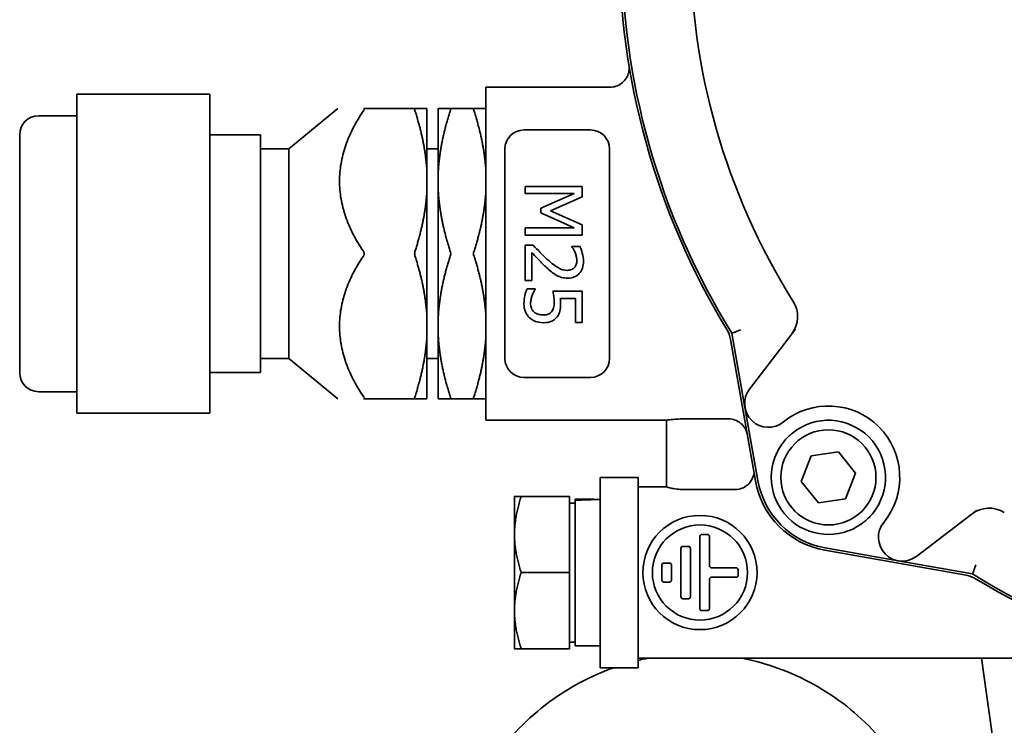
# Model space of a CAD drawing. Header units: millimetres. Extents: x -1136 to 1210, y -426 to 905.
# Tile 19 of 33: x -121 to -17, y 682 to 756. Entities that reach past the tile are written whole.
import ezdxf

# ---------------------------------------------------------------- set-up
doc = ezdxf.new("R2010")
doc.units = ezdxf.units.MM
doc.layers.get('0').update_dxf_attribs({"lineweight": 35})
doc.layers.add('尺寸线层', color=110, linetype='Continuous', lineweight=18)
doc.layers.add('粗实线层', color=7, linetype='Continuous', lineweight=35)
doc.styles.add('标准', font='txt', dxfattribs={"width": 0.667})
doc.dimstyles.new('标准', dxfattribs={"dimtxt": 4.5, "dimasz": 4, "dimexe": 2, "dimexo": 0, "dimgap": 1.2625, "dimtad": 1, "dimdec": 3, "dimdsep": 46, "dimtxsty": '标准', "dimblk": '_CAXARROW', "dimcen": 0, "dimdle": 8, "dimaunit": 1, "dimazin": 2, "dimtfac": 0.707107, "dimtdec": 3, "dimtix": 1, "dimtmove": 2, "dimatfit": 3, "dimfxl": 0, "dimfrac": 2, "dimtolj": 1, "dimarcsym": 0})

# ---------------------------------------------------------------- blocks, each defined once
blk = doc.blocks.new('*X13')
at = {"layer": '尺寸线层', "linetype": 'Continuous', "lineweight": 18}
for points in [[(-99.81, 676.26), (-91.81, 677.26), (-91.81, 675.26)], [(190.19, 676.26), (182.19, 677.26), (182.19, 675.26)]]:
    blk.add_hatch(color=0, dxfattribs=at).paths.add_polyline_path(points, flags=0)
at = {"layer": '尺寸线层', "color": 0, "linetype": 'Continuous'}
for p, q in [((-99.81, 618.28), (-99.81, 680.26)), ((190.19, 618.28), (190.19, 680.26))]:
    blk.add_line(p, q, dxfattribs=at)
at = {"layer": '尺寸线层', "color": 0, "linetype": 'Continuous', "lineweight": 18}
blk.add_line((-99.81, 676.26), (190.19, 676.26), dxfattribs=at)
at = {"layer": '尺寸线层', "color": 0, "insert": (45.19, 682.16), "char_height": 9, "width": 21.9109, "attachment_point": 5, "line_spacing_factor": 0.689862, "style": '标准'}
blk.add_mtext('\\T1.1;290', dxfattribs=at)
blk = doc.blocks.new('_CAXARROW')
blk.add_hatch(color=0).paths.add_polyline_path([(0, 0), (-1, 0.125), (-1, -0.125)], flags=0)

msp = doc.modelspace()

# ---------------------------------------------------------------- linework, layer by layer
at = {"layer": '粗实线层'}
for p, q in [((-71.8137, 714.2778), (-71.8137, 749.2778)), ((-71.8137, 749.2778), (-58.7544, 749.2778)), ((-114.8137, 748.4458), (-114.8137, 748.5309)), ((-114.8137, 748.5309), (-100.8137, 748.5309)), ((-114.8137, 736.6051), (-114.8137, 748.4458)), ((-100.8137, 748.5309), (-100.8137, 748.4458)), ((-100.8137, 736.6051), (-100.8137, 748.4458)), ((-114.8137, 746.2778), (-118.8137, 746.2778)), ((-92.5137, 742.7778), (-87.3693, 747.0278)), ((-79.2662, 747.0278), (-84.6862, 747.0278)), ((-78.0137, 740.4425), (-78.0137, 747.0278)), ((-76.8137, 740.4425), (-76.8137, 747.0278)), ((-73.0989, 747.0278), (-75.5285, 747.0278)), ((-120.8137, 719.2778), (-120.8137, 744.2778)), ((-100.8137, 744.2778), (-95.5137, 744.2778)), ((-95.5137, 719.2778), (-95.5137, 744.2778)), ((-67.8137, 744.7778), (-60.8137, 744.7778)), ((-95.5137, 742.7778), (-92.5137, 742.7778)), ((-92.5137, 720.7778), (-92.5137, 742.7778)), ((-78.0137, 742.7778), (-76.8137, 742.7778)), ((-69.8137, 731.7778), (-69.8137, 742.7778)), ((-58.8137, 742.7778), (-58.8137, 731.7778)), ((-78.0137, 738.3631), (-78.0137, 740.4425)), ((-76.8137, 740.4425), (-76.8137, 738.3631)), ((-78.0137, 725.1925), (-78.0137, 738.3631)), ((-76.8137, 725.1925), (-76.8137, 738.3631)), ((-67.6873, 738.8524), (-61.6873, 738.8524)), ((-67.6873, 738.1084), (-67.6873, 738.8524)), ((-62.5187, 738.1084), (-67.6873, 738.1084)), ((-66.0341, 736.5574), (-62.5187, 738.1084)), ((-61.6873, 738.8524), (-61.6873, 737.7632)), ((-61.6873, 737.7632), (-65.0276, 736.2657)), ((-114.8137, 736.3164), (-114.8137, 736.6051)), ((-114.8137, 719.8633), (-114.8137, 736.3164)), ((-100.8137, 736.6051), (-100.8137, 736.3164)), ((-100.8137, 719.8633), (-100.8137, 736.3164)), ((-66.0341, 736.0712), (-66.0341, 736.5574)), ((-62.5187, 734.5055), (-66.0341, 736.0712)), ((-65.0276, 736.2657), (-61.6873, 734.8167)), ((-61.6873, 734.8167), (-61.6873, 733.7081)), ((-67.6873, 734.5055), (-62.5187, 734.5055)), ((-67.6873, 733.7081), (-67.6873, 734.5055)), ((-61.6873, 733.7081), (-67.6873, 733.7081)), ((-69.8137, 720.7778), (-69.8137, 731.7778)), ((-67.6873, 732.6627), (-66.8364, 732.6627)), ((-67.6873, 728.9626), (-67.6873, 732.6627)), ((-66.992, 731.9091), (-66.992, 728.9626)), ((-62.7764, 732.5363), (-61.9207, 732.5363)), ((-62.7764, 732.4926), (-62.7764, 732.5363)), ((-58.8137, 731.7778), (-58.8137, 720.7778)), ((-66.992, 728.9626), (-67.6873, 728.9626)), ((-67.4733, 728.0971), (-66.6225, 728.0971)), ((-66.6225, 728.0971), (-66.6225, 728.0388)), ((-64.7797, 727.8491), (-61.6873, 727.8491)), ((-61.6873, 727.8491), (-61.6873, 724.5574)), ((-62.3923, 727.076), (-63.992, 727.076)), ((-62.3923, 724.5574), (-62.3923, 727.076)), ((-78.0137, 723.1131), (-78.0137, 725.1925)), ((-76.8137, 725.1925), (-76.8137, 723.1131)), ((-61.6873, 724.5574), (-62.3923, 724.5574)), ((-45.964, 723.4219), (-44.5825, 715.6032)), ((-39.2866, 723.8382), (-44.104, 717.5601)), ((-78.0137, 716.5278), (-78.0137, 723.1131)), ((-76.8137, 716.5278), (-76.8137, 723.1131)), ((-46.103, 722.7721), (-43.4772, 707.9111)), ((-95.5137, 720.7778), (-92.5137, 720.7778)), ((-92.5137, 720.7778), (-87.3693, 716.5278)), ((-78.0137, 720.7778), (-76.8137, 720.7778)), ((-114.8137, 719.6484), (-114.8137, 719.8633)), ((-114.8137, 715.036), (-114.8137, 719.6484)), ((-100.8137, 719.8633), (-100.8137, 719.6484)), ((-100.8137, 715.036), (-100.8137, 719.6484)), ((-100.8137, 719.2778), (-95.5137, 719.2778)), ((-60.8137, 718.7778), (-67.8137, 718.7778)), ((-114.8137, 717.2778), (-118.8137, 717.2778)), ((-84.6862, 716.5278), (-79.2662, 716.5278)), ((-75.5285, 716.5278), (-73.0989, 716.5278)), ((-44.5825, 715.6032), (-43.231, 707.9546)), ((-114.8137, 715.0248), (-114.8137, 715.036)), ((-114.8137, 715.0248), (-100.8137, 715.0248)), ((-100.8137, 715.036), (-100.8137, 715.0248)), ((-71.8137, 714.2778), (-52.8137, 714.2778)), ((-52.8137, 714.2796), (-52.8137, 707.2743)), ((-50.8137, 714.4231), (-46.3083, 714.4231)), ((-38.6677, 707.8442), (-37.6162, 710.5326)), ((-37.6162, 710.5326), (-34.7623, 710.9663)), ((-34.7623, 710.9663), (-32.9597, 708.7115)), ((-59.8137, 688.2778), (-59.8137, 708.2778)), ((-55.8137, 708.2778), (-59.8137, 708.2778)), ((-55.8137, 688.2778), (-55.8137, 708.2778)), ((-43.4774, 707.9115), (-43.4774, 707.911)), ((-43.469, 707.8645), (-43.4589, 707.8106)), ((-32.9597, 708.7115), (-34.0111, 706.023)), ((-55.8137, 707.2778), (-52.8137, 707.2778)), ((-45.601, 706.992), (-50.8137, 706.992)), ((-36.8651, 705.5894), (-38.6677, 707.8442)), ((-68.8138, 706.2778), (-68.8138, 702.2778)), ((-63.0138, 706.2778), (-68.0993, 706.2778)), ((-63.0138, 706.2778), (-63.0138, 698.2778)), ((-62.4137, 705.971), (-62.4137, 705.9778)), ((-61.4141, 705.9778), (-62.4137, 705.9778)), ((-62.4137, 705.8559), (-62.4137, 705.971)), ((-62.4137, 690.5778), (-62.4137, 705.8559)), ((-34.0111, 706.023), (-36.8651, 705.5894)), ((-63.0138, 705.5778), (-62.4137, 705.5778)), ((-26.5314, 699.9875), (-20.2533, 704.8049)), ((-68.8138, 702.2778), (-68.8138, 694.2778)), ((-49.3137, 702.0778), (-49.3137, 694.4778)), ((-48.5137, 702.2778), (-49.1137, 702.2778)), ((-48.3137, 698.9778), (-48.3137, 702.0778)), ((-51.3137, 700.8278), (-51.3137, 695.7278)), ((-50.5137, 701.0278), (-51.1137, 701.0278)), ((-50.3137, 695.7278), (-50.3137, 700.8278)), ((-36.1369, 700.8605), (-28.4883, 699.5091)), ((-36.1804, 700.6143), (-21.3195, 697.9885)), ((-53.3137, 699.0778), (-53.3137, 697.4778)), ((-52.5137, 699.2778), (-53.1137, 699.2778)), ((-52.3137, 697.4778), (-52.3137, 699.0778)), ((-45.5137, 698.7778), (-48.1137, 698.7778)), ((-45.3137, 697.9778), (-45.3137, 698.5778)), ((-28.4883, 699.5091), (-20.6696, 698.1276)), ((-63.0138, 698.2778), (-68.0993, 698.2778)), ((-63.0138, 698.2778), (-63.0138, 690.2778)), ((-48.3137, 694.4778), (-48.3137, 697.5778)), ((-48.1137, 697.7778), (-45.5137, 697.7778)), ((-20.334, 697.628), (-20.3339, 697.628)), ((-53.1137, 697.2778), (-52.5137, 697.2778)), ((-51.1137, 695.5278), (-50.5137, 695.5278)), ((-68.8138, 694.2778), (-68.8138, 690.2778)), ((-49.1137, 694.2778), (-48.5137, 694.2778)), ((-63.0138, 690.2778), (-68.0993, 690.2778)), ((-63.0138, 690.9778), (-62.4137, 690.9778)), ((-59.8137, 690.5778), (-62.4137, 690.5778)), ((-55.8137, 689.2778), (-1.5161, 689.2778)), ((-15.4773, 658.9995), (-19.7326, 689.2778)), ((-55.8137, 688.2778), (-59.8137, 688.2778))]:
    msp.add_line(p, q, dxfattribs=at)
for centre, radius in [((-35.8137, 708.2778), 5), ((-49.3137, 698.2778), 6), ((-49.3137, 698.2778), 5)]:
    msp.add_circle(centre, radius, dxfattribs=at)
for centre, radius, start, end in [((20.1863, 764.2778), 78, 148.744111, 211.255889), ((20.1863, 764.2778), 77.75, 148.299562, 211.700438), ((20.1863, 764.2778), 70.5, 147.854179, 212.145821), ((-118.8137, 744.2778), 2, 90, 180), ((-67.8137, 742.7778), 2, 90, 180), ((-60.8137, 742.7778), 2, 0, 90), ((-42.0459, 725.1702), 3, 322.5, 32.145821), ((-49.0572, 722.2501), 3, 10.020263, 31.255889), ((-67.8137, 720.7778), 2, 180, 270), ((-60.8137, 720.7778), 2, 270, 0), ((-118.8137, 719.2778), 2, 180, 270), ((-42.1206, 716.0382), 2.5, 142.5, 309.100944), ((-35.8137, 708.2778), 7.5, 320.899056, 129.100944), ((-35.8137, 708.2778), 6, 320.899056, 129.100944), ((-35.8137, 708.2778), 6, 144.395316, 305.604684), ((-34.6145, 709.477), 9, 190.020263, 259.979737), ((-34.6145, 709.477), 8.75, 190.020263, 259.979737), ((-18.9213, 702.0456), 3, 57.854179, 127.5), ((-28.0533, 701.9709), 2.5, 140.899056, 307.5), ((-49.1137, 702.0778), 0.2, 90, 180), ((-48.5137, 702.0778), 0.2, 0, 90), ((-51.1137, 700.8278), 0.2, 90, 180), ((-50.5137, 700.8278), 0.2, 0, 90), ((-53.1137, 699.0778), 0.2, 90, 180), ((-52.5137, 699.0778), 0.2, 360, 90), ((-48.1137, 698.9778), 0.2, 180, 270), ((-45.5137, 698.5778), 0.2, 0, 90), ((-48.1137, 697.5778), 0.2, 90, 180), ((-45.5137, 697.9778), 0.2, 270, 360), ((-21.8415, 695.0343), 3, 58.744111, 79.979737), ((20.1863, 764.2778), 77.75, 238.299562, 301.700438), ((20.1863, 764.2778), 78, 238.744111, 301.255889), ((-53.1137, 697.4778), 0.2, 180, 270), ((-52.5137, 697.4778), 0.2, 270, 360), ((-51.1137, 695.7278), 0.2, 180, 270), ((-50.5137, 695.7278), 0.2, 270, 0), ((-49.1137, 694.4778), 0.2, 180, 270), ((-48.5137, 694.4778), 0.2, 270, 0)]:
    msp.add_arc(centre, radius, start, end, dxfattribs=at)
for centre, start_param, end_param in [((-61.4141, 698.2778), 1.50321242, 1.61298952), ((-58.2133, 698.2778), 1.63838023, 1.74898337)]:
    msp.add_ellipse(centre, major_axis=(23.6982, 0), ratio=0.3249197, start_param=start_param, end_param=end_param, dxfattribs=at)
for points, knots in [([(-58.7536, 749.2727), (-58.5496, 749.2723), (-58.3434, 749.3054), (-57.9498, 749.4312), (-57.7581, 749.5269), (-57.4115, 749.7741), (-57.2544, 749.9314), (-57.0067, 750.2776), (-56.9103, 750.4693), (-56.7833, 750.8715), (-56.7519, 751.0887), (-56.7551, 751.3419), (-56.7571, 751.3853), (-56.7613, 751.439), (-56.7624, 751.452), (-56.7647, 751.4756), (-56.7658, 751.4865), (-56.7685, 751.5107), (-56.7701, 751.5228), (-56.7725, 751.5416), (-56.7735, 751.5486), (-56.7756, 751.5632), (-56.7765, 751.5688), (-56.7785, 751.5822), (-56.7791, 751.5855), (-56.7795, 751.5882), (-56.7796, 751.5887), (-56.7797, 751.589)], [0, 0, 0, 0, 0.5496966, 0.5496966, 1.11368118, 1.11368118, 1.69693848, 1.69693848, 2.26115221, 2.26115221, 2.83399158, 2.83399158, 2.95139541, 2.95139541, 2.99008027, 2.99008027, 3.02642844, 3.02642844, 3.08097238, 3.08097238, 3.13502844, 3.13502844, 3.22068825, 3.22068825, 3.40281464, 3.40281464, 3.45495204, 3.45495204, 3.45495204, 3.45495204]), ([(-84.6862, 747.0278), (-84.6768, 747.0278), (-84.6679, 747.027), (-84.6434, 747.0221), (-84.6301, 747.0152), (-84.6121, 746.9937), (-84.6073, 746.9791), (-84.6073, 746.9426), (-84.6121, 746.921), (-84.6301, 746.8729), (-84.6434, 746.8465), (-84.6679, 746.8055), (-84.6768, 746.7917), (-84.6862, 746.7778)], [0, 0, 0, 0, 0.031391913, 0.031391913, 0.095540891, 0.095540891, 0.15968987, 0.15968987, 0.223838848, 0.223838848, 0.287987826, 0.287987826, 0.319379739, 0.319379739, 0.319379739, 0.319379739]), ([(-79.2662, 746.7778), (-79.2716, 746.7945), (-79.2766, 746.8107), (-79.2961, 746.8809), (-79.3039, 746.9277), (-79.3039, 746.9939), (-79.2961, 747.0165), (-79.2766, 747.0267), (-79.2716, 747.0278), (-79.2662, 747.0278)], [0, 0, 0, 0, 0.030363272, 0.030363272, 0.136207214, 0.136207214, 0.242051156, 0.242051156, 0.272414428, 0.272414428, 0.272414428, 0.272414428]), ([(-75.5285, 747.0278), (-75.5251, 747.0278), (-75.5221, 747.0271), (-75.5103, 747.0209), (-75.5057, 747.0073), (-75.5057, 746.9679), (-75.5103, 746.9401), (-75.5221, 746.8981), (-75.5251, 746.8881), (-75.5285, 746.8778)], [0, 0, 0, 0, 0.018719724, 0.018719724, 0.081844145, 0.081844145, 0.144968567, 0.144968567, 0.163688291, 0.163688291, 0.163688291, 0.163688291]), ([(-73.0989, 746.8778), (-73.1023, 746.8881), (-73.1053, 746.8981), (-73.1171, 746.9401), (-73.1217, 746.9679), (-73.1217, 747.0073), (-73.1171, 747.0209), (-73.1053, 747.0271), (-73.1023, 747.0278), (-73.0989, 747.0278)], [0, 0, 0, 0, 0.018719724, 0.018719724, 0.081844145, 0.081844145, 0.144968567, 0.144968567, 0.163688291, 0.163688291, 0.163688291, 0.163688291]), ([(-84.6862, 732.0278), (-84.6768, 732.0139), (-84.6679, 731.9994), (-84.6434, 731.9534), (-84.6301, 731.9201), (-84.6121, 731.8505), (-84.6073, 731.8143), (-84.6073, 731.7413), (-84.6121, 731.7051), (-84.6301, 731.6355), (-84.6434, 731.6022), (-84.6679, 731.5562), (-84.6768, 731.5417), (-84.6862, 731.5278)], [0, 0, 0, 0, 0.052289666, 0.052289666, 0.159142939, 0.159142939, 0.265996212, 0.265996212, 0.372849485, 0.372849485, 0.479702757, 0.479702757, 0.531992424, 0.531992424, 0.531992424, 0.531992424]), ([(-79.2662, 731.5278), (-79.2716, 731.5445), (-79.2766, 731.5618), (-79.2961, 731.6422), (-79.3039, 731.7117), (-79.3039, 731.844), (-79.2961, 731.9134), (-79.2766, 731.9938), (-79.2716, 732.0112), (-79.2662, 732.0278)], [0, 0, 0, 0, 0.056556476, 0.056556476, 0.253707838, 0.253707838, 0.4508592, 0.4508592, 0.507415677, 0.507415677, 0.507415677, 0.507415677]), ([(-75.5285, 731.9278), (-75.5251, 731.9176), (-75.5221, 731.9069), (-75.5103, 731.8586), (-75.5057, 731.8172), (-75.5057, 731.7384), (-75.5103, 731.6971), (-75.5221, 731.6488), (-75.5251, 731.6381), (-75.5285, 731.6278)], [0, 0, 0, 0, 0.034828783, 0.034828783, 0.152274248, 0.152274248, 0.269719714, 0.269719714, 0.304548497, 0.304548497, 0.304548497, 0.304548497]), ([(-73.0989, 731.6278), (-73.1023, 731.6381), (-73.1053, 731.6488), (-73.1171, 731.6971), (-73.1217, 731.7384), (-73.1217, 731.8172), (-73.1171, 731.8586), (-73.1053, 731.9069), (-73.1023, 731.9176), (-73.0989, 731.9278)], [0, 0, 0, 0, 0.034828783, 0.034828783, 0.152274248, 0.152274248, 0.269719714, 0.269719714, 0.304548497, 0.304548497, 0.304548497, 0.304548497]), ([(-65.4361, 730.324), (-65.7116, 730.5768), (-65.9968, 730.858), (-66.5868, 731.4772), (-66.8202, 731.7243), (-66.992, 731.9091)], [0, 0, 0, 0, 1.11082363, 1.11082363, 2.22164727, 2.22164727, 2.22164727, 2.22164727]), ([(-66.8364, 732.6627), (-66.5989, 732.4099), (-66.3571, 732.1569), (-66.1143, 731.9091), (-65.9741, 731.7659), (-65.7535, 731.5422), (-65.3923, 731.2138)], [0, 0, 0, 0, 1.29689208, 1.29689208, 1.29689208, 2.04623006, 2.04623006, 2.04623006, 2.04623006]), ([(-62.4458, 731.9091), (-62.4912, 732.0225), (-62.5463, 732.1319), (-62.6759, 732.3426), (-62.731, 732.4277), (-62.7764, 732.4926)], [0, 0, 0, 0, 0.335988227, 0.335988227, 0.671976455, 0.671976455, 0.671976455, 0.671976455]), ([(-62.2562, 731.0582), (-62.2562, 731.2008), (-62.274, 731.3451), (-62.3453, 731.6368), (-62.3907, 731.7762), (-62.4458, 731.9091)], [0, 0, 0, 0, 0.438450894, 0.438450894, 0.876901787, 0.876901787, 0.876901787, 0.876901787]), ([(-61.9207, 732.5363), (-61.8396, 732.371), (-61.7594, 732.1401), (-61.6006, 731.5469), (-61.5609, 731.2657), (-61.5609, 730.9999)], [0, 0, 0, 0, 0.79402386, 0.79402386, 1.58804772, 1.58804772, 1.58804772, 1.58804772]), ([(-65.3923, 731.2138), (-64.8899, 730.7567), (-64.4879, 730.4448), (-63.885, 730.1109), (-63.5738, 730.0274), (-63.2529, 730.0274)], [0, 0, 0, 0, 1.25157702, 1.25157702, 2.50315404, 2.50315404, 2.50315404, 2.50315404]), ([(-61.5609, 730.9999), (-61.5609, 730.4391), (-61.7092, 730.0007), (-62.3024, 729.3686), (-62.7035, 729.2106), (-63.2092, 729.2106)], [0, 0, 0, 0, 1.36875627, 1.36875627, 2.73751254, 2.73751254, 2.73751254, 2.73751254]), ([(-62.4993, 730.324), (-62.4182, 730.418), (-62.3575, 730.5266), (-62.2764, 730.773), (-62.2562, 730.9091), (-62.2562, 731.0582)], [0, 0, 0, 0, 0.394705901, 0.394705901, 0.789411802, 0.789411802, 0.789411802, 0.789411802]), ([(-64.4101, 729.5217), (-64.5852, 729.619), (-64.7586, 729.7381), (-65.1022, 730.0201), (-65.2707, 730.1684), (-65.4361, 730.324)], [0, 0, 0, 0, 0.65272041, 0.65272041, 1.30544083, 1.30544083, 1.30544083, 1.30544083]), ([(-63.2529, 730.0274), (-63.0844, 730.0274), (-62.9369, 730.0533), (-62.684, 730.1571), (-62.5803, 730.23), (-62.4993, 730.324)], [0, 0, 0, 0, 0.417248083, 0.417248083, 0.834496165, 0.834496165, 0.834496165, 0.834496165]), ([(-63.2092, 729.2106), (-63.4287, 729.2106), (-63.6492, 729.2343), (-63.8607, 729.2932), (-63.9692, 729.3234), (-64.1759, 729.3866), (-64.4101, 729.5217)], [0, 0, 0, 0, 0.82921497, 0.82921497, 0.82921497, 1.25449702, 1.25449702, 1.25449702, 1.25449702]), ([(-67.8137, 726.5266), (-67.8137, 726.8119), (-67.7821, 727.0939), (-67.6557, 727.6514), (-67.5738, 727.8929), (-67.4733, 728.0971)], [0, 0, 0, 0, 0.80945214, 0.80945214, 1.61890428, 1.61890428, 1.61890428, 1.61890428]), ([(-66.6225, 728.0388), (-66.6678, 727.9772), (-66.7197, 727.8888), (-66.8364, 727.6587), (-66.8915, 727.5315), (-66.9434, 727.3921)], [0, 0, 0, 0, 0.361821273, 0.361821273, 0.723642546, 0.723642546, 0.723642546, 0.723642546]), ([(-64.6338, 726.6627), (-64.6338, 726.8832), (-64.6508, 727.1028), (-64.7189, 727.5404), (-64.7505, 727.7162), (-64.7797, 727.8491)], [0, 0, 0, 0, 0.59868227, 0.59868227, 1.19736453, 1.19736453, 1.19736453, 1.19736453]), ([(-67.2254, 725.0533), (-67.4069, 725.2219), (-67.5503, 725.4318), (-67.761, 725.9342), (-67.8137, 726.2154), (-67.8137, 726.5266)], [0, 0, 0, 0, 0.81481644, 0.81481644, 1.62963288, 1.62963288, 1.62963288, 1.62963288]), ([(-66.9434, 727.3921), (-66.9985, 727.2332), (-67.0414, 727.0882), (-67.103, 726.8256), (-67.1184, 726.6773), (-67.1184, 726.512)], [0, 0, 0, 0, 0.451007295, 0.451007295, 0.902014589, 0.902014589, 0.902014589, 0.902014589]), ([(-67.1184, 726.512), (-67.1184, 726.3499), (-67.0892, 726.1927), (-66.9725, 725.888), (-66.8801, 725.7567), (-66.7537, 725.6465)], [0, 0, 0, 0, 0.483516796, 0.483516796, 0.967033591, 0.967033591, 0.967033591, 0.967033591]), ([(-64.9109, 725.6806), (-64.8105, 725.794), (-64.7391, 725.935), (-64.6549, 726.2721), (-64.6338, 726.4585), (-64.6338, 726.6627)], [0, 0, 0, 0, 0.52065588, 0.52065588, 1.04131176, 1.04131176, 1.04131176, 1.04131176]), ([(-63.9579, 726.5315), (-63.9579, 726.2235), (-63.9831, 725.9634), (-64.0836, 725.5388), (-64.1832, 725.3354), (-64.3323, 725.1409)], [0, 0, 0, 0, 0.73434103, 0.73434103, 1.46868207, 1.46868207, 1.46868207, 1.46868207]), ([(-63.992, 727.076), (-63.979, 726.9788), (-63.9701, 726.8832), (-63.9604, 726.6952), (-63.9579, 726.6093), (-63.9579, 726.5315)], [0, 0, 0, 0, 0.272998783, 0.272998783, 0.545997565, 0.545997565, 0.545997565, 0.545997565]), ([(-66.7537, 725.6465), (-66.6338, 725.546), (-66.4944, 725.4699), (-66.1767, 725.3661), (-65.9904, 725.3402), (-65.7764, 725.3402)], [0, 0, 0, 0, 0.5225091, 0.5225091, 1.0450182, 1.0450182, 1.0450182, 1.0450182]), ([(-65.7764, 725.3402), (-65.5625, 725.3402), (-65.3874, 725.3694), (-65.1152, 725.4861), (-65.0017, 725.5704), (-64.9109, 725.6806)], [0, 0, 0, 0, 0.48105328, 0.48105328, 0.96210656, 0.96210656, 0.96210656, 0.96210656]), ([(-65.7813, 724.5234), (-66.142, 724.5234), (-66.4059, 724.5953), (-66.5836, 724.6619), (-66.7841, 724.7371), (-66.9525, 724.8308), (-67.1112, 724.9557), (-67.1504, 724.9865), (-67.1884, 725.019), (-67.2254, 725.0533)], [0, 0, 0, 0, 0.65359747, 0.65359747, 0.65359747, 1.39142156, 1.39142156, 1.39142156, 1.57352133, 1.57352133, 1.57352133, 1.57352133]), ([(-64.3323, 725.1409), (-64.4814, 724.9431), (-64.6695, 724.7908), (-65.1233, 724.5768), (-65.4182, 724.5234), (-65.7813, 724.5234)], [0, 0, 0, 0, 0.81805208, 0.81805208, 1.63610417, 1.63610417, 1.63610417, 1.63610417]), ([(-45.964, 723.4219), (-45.964, 723.4219), (-45.9406, 723.4308), (-45.8952, 723.4481), (-45.8494, 723.4655), (-45.7822, 723.4912), (-45.6976, 723.5234), (-45.6115, 723.5563), (-45.5089, 723.5954), (-45.3959, 723.6386), (-45.3363, 723.6614), (-45.2742, 723.6851), (-45.2106, 723.7094), (-45.1455, 723.7343), (-45.0791, 723.7597), (-45.0126, 723.7851)], [0, 0, 0, 0, 0.24619046, 0.24619046, 0.24619046, 0.49468484, 0.49468484, 0.49468484, 0.74782688, 0.74782688, 0.74782688, 0.88149982, 0.88149982, 0.88149982, 1.0182894, 1.0182894, 1.0182894, 1.0182894]), ([(-84.6862, 716.7778), (-84.6768, 716.7639), (-84.6679, 716.7502), (-84.6434, 716.7091), (-84.6301, 716.6827), (-84.6121, 716.6347), (-84.6073, 716.613), (-84.6073, 716.5766), (-84.6121, 716.5619), (-84.6301, 716.5404), (-84.6434, 716.5335), (-84.6679, 716.5286), (-84.6768, 716.5278), (-84.6862, 716.5278)], [0, 0, 0, 0, 0.031391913, 0.031391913, 0.095540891, 0.095540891, 0.15968987, 0.15968987, 0.223838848, 0.223838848, 0.287987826, 0.287987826, 0.319379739, 0.319379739, 0.319379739, 0.319379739]), ([(-79.2662, 716.5278), (-79.2716, 716.5278), (-79.2766, 716.5289), (-79.2961, 716.5391), (-79.3039, 716.5617), (-79.3039, 716.6279), (-79.2961, 716.6747), (-79.2766, 716.7449), (-79.2716, 716.7612), (-79.2662, 716.7778)], [0, 0, 0, 0, 0.030363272, 0.030363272, 0.136207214, 0.136207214, 0.242051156, 0.242051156, 0.272414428, 0.272414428, 0.272414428, 0.272414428]), ([(-75.5285, 716.6778), (-75.5251, 716.6676), (-75.5221, 716.6576), (-75.5103, 716.6155), (-75.5057, 716.5877), (-75.5057, 716.5483), (-75.5103, 716.5348), (-75.5221, 716.5285), (-75.5251, 716.5278), (-75.5285, 716.5278)], [0, 0, 0, 0, 0.018719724, 0.018719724, 0.081844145, 0.081844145, 0.144968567, 0.144968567, 0.163688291, 0.163688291, 0.163688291, 0.163688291]), ([(-73.0989, 716.5278), (-73.1023, 716.5278), (-73.1053, 716.5285), (-73.1171, 716.5348), (-73.1217, 716.5483), (-73.1217, 716.5877), (-73.1171, 716.6155), (-73.1053, 716.6576), (-73.1023, 716.6676), (-73.0989, 716.6778)], [0, 0, 0, 0, 0.018719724, 0.018719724, 0.081844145, 0.081844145, 0.144968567, 0.144968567, 0.163688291, 0.163688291, 0.163688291, 0.163688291]), ([(-52.8137, 714.2796), (-52.8137, 714.2832), (-52.7634, 714.293), (-52.5591, 714.3217), (-52.4052, 714.3402), (-52.0503, 714.3741), (-51.8256, 714.3917), (-51.333, 714.4163), (-51.0651, 714.4231), (-50.8137, 714.4231)], [0, 0, 0, 0, 0.50205594, 0.50205594, 1.00411188, 1.00411188, 1.50582813, 1.50582813, 2.00754438, 2.00754438, 2.00754438, 2.00754438]), ([(-44.3333, 712.7561), (-44.3739, 712.9863), (-44.4566, 713.2086), (-44.6898, 713.6134), (-44.8406, 713.7964), (-45.2212, 714.1218), (-45.4309, 714.2303), (-45.8407, 714.3806), (-46.0745, 714.4231), (-46.3083, 714.4231)], [0, 0, 0, 0, 0.6277692, 0.6277692, 1.25441683, 1.25441683, 1.97264829, 1.97264829, 2.80198318, 2.80198318, 2.80198318, 2.80198318]), ([(-40.692, 711.771), (-40.5841, 711.9216), (-40.4695, 712.067), (-40.2165, 712.359), (-40.0762, 712.5054), (-39.8215, 712.7454), (-39.7116, 712.8416), (-39.5978, 712.934)], [0, 0, 0, 0, 0.55464129, 0.55464129, 1.15988331, 1.15988331, 1.60148407, 1.60148407, 1.60148407, 1.60148407]), ([(-45.601, 706.9923), (-45.3609, 706.9923), (-45.122, 707.0388), (-44.7026, 707.2018), (-44.4879, 707.3206), (-44.0964, 707.673), (-43.9389, 707.882), (-43.6994, 708.3628), (-43.649, 708.5904), (-43.6262, 708.753)], [0, 0, 0, 0, 0.797654, 0.797654, 1.49536867, 1.49536867, 2.15741976, 2.15741976, 2.88123645, 2.88123645, 2.88123645, 2.88123645]), ([(-50.8137, 706.992), (-51.066, 706.992), (-51.3345, 707.0056), (-51.8269, 707.0546), (-52.051, 707.0893), (-52.4049, 707.1559), (-52.5586, 707.1922), (-52.763, 707.2482), (-52.8137, 707.2673), (-52.8137, 707.2743)], [0, 0, 0, 0, 0.50699188, 0.50699188, 1.01398376, 1.01398376, 1.52129683, 1.52129683, 2.02860989, 2.02860989, 2.02860989, 2.02860989]), ([(-31.1575, 704.4937), (-31.1659, 704.4834), (-31.1743, 704.4731), (-31.2878, 704.3352), (-31.3965, 704.214), (-31.6624, 703.9402), (-31.8206, 703.7944), (-32.0959, 703.5663), (-32.2077, 703.4803), (-32.3206, 703.3995)], [0, 0, 0, 0, 0.03875225, 0.03875225, 0.51994142, 0.51994142, 1.16716624, 1.16716624, 1.60148984, 1.60148984, 1.60148984, 1.60148984]), ([(-28.548, 699.5198), (-28.5309, 699.5167), (-28.5138, 699.5136), (-28.4939, 699.51), (-28.4911, 699.5096), (-28.4883, 699.5091)], [0, 0, 0, 0, 0.0522422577, 0.0522422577, 0.0606487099, 0.0606487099, 0.0606487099, 0.0606487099]), ([(-20.3064, 699.0789), (-20.3319, 699.0124), (-20.3572, 698.946), (-20.3821, 698.881), (-20.4064, 698.8173), (-20.4302, 698.7552), (-20.4529, 698.6956), (-20.4961, 698.5826), (-20.5352, 698.4801), (-20.5681, 698.3939), (-20.6004, 698.3093), (-20.626, 698.2421), (-20.6434, 698.1963), (-20.6607, 698.151), (-20.6696, 698.1276), (-20.6696, 698.1276)], [0, 0, 0, 0, 0.13678958, 0.13678958, 0.13678958, 0.27046252, 0.27046252, 0.27046252, 0.52360456, 0.52360456, 0.52360456, 0.77209894, 0.77209894, 0.77209894, 1.0182894, 1.0182894, 1.0182894, 1.0182894]), ([(-44.883, 689.2765), (-43.7825, 689.0578), (-42.697, 688.7697), (-39.0186, 687.5322), (-36.51, 686.2062), (-32.1092, 682.8847), (-30.1546, 680.8546), (-27.0369, 676.3343), (-25.8275, 673.7948), (-24.2778, 668.5148), (-23.9315, 665.7054), (-24.1328, 660.2089), (-24.6815, 657.4512), (-26.5249, 652.5306), (-27.7656, 650.2799), (-29.2926, 648.2779)], [0, 0, 0, 0, 3.35621441, 3.35621441, 11.68102835, 11.68102835, 19.9510646, 19.9510646, 28.20842903, 28.20842903, 36.51317445, 36.51317445, 44.76292446, 44.76292446, 52.32824988, 52.32824988, 52.32824988, 52.32824988]), ([(-70.3314, 648.2734), (-71.9098, 650.3418), (-73.1831, 652.6773), (-75.0084, 657.6975), (-75.5297, 660.4627), (-75.6758, 665.9281), (-75.3121, 668.6975), (-73.7422, 673.9328), (-72.5197, 676.4634), (-69.3714, 680.9738), (-67.3954, 683.0004), (-63.1219, 686.18), (-60.8055, 687.4189), (-58.382, 688.2776)], [0, 0, 0, 0, 7.82196079, 7.82196079, 16.07764422, 16.07764422, 24.27762139, 24.27762139, 32.52821485, 32.52821485, 40.83312029, 40.83312029, 48.56039712, 48.56039712, 48.56039712, 48.56039712])]:
    msp.add_open_spline(points, degree=3, knots=knots, dxfattribs=at)
for points, degree in [([(-84.6862, 746.7778), (-89.7119, 739.4028), (-84.6862, 732.0278)], 2), ([(-79.2662, 747.0278), (-78.1685, 747.0278), (-78.0137, 747.0278)], 2), ([(-78.0137, 740.4425), (-78.1685, 743.4004), (-79.2662, 746.7778)], 2), ([(-76.8137, 747.0278), (-76.6568, 747.0278), (-75.5285, 747.0278)], 2), ([(-75.5285, 746.8778), (-76.6568, 743.4419), (-76.8137, 740.4425)], 2), ([(-73.0989, 747.0278), (-71.9706, 747.0278), (-71.8137, 747.0278)], 2), ([(-71.8137, 740.4425), (-71.9706, 743.4419), (-73.0989, 746.8778)], 2), ([(-79.2662, 732.0278), (-78.1685, 735.4052), (-78.0137, 738.3631)], 2), ([(-76.8137, 738.3631), (-76.6568, 735.3637), (-75.5285, 731.9278)], 2), ([(-73.0989, 731.9278), (-71.9706, 735.3637), (-71.8137, 738.3631)], 2), ([(-84.6862, 731.5278), (-89.7119, 724.1528), (-84.6862, 716.7778)], 2), ([(-78.0137, 725.1925), (-78.1685, 728.1504), (-79.2662, 731.5278)], 2), ([(-75.5285, 731.6278), (-76.6568, 728.1919), (-76.8137, 725.1925)], 2), ([(-71.8137, 725.1925), (-71.9706, 728.1919), (-73.0989, 731.6278)], 2), ([(-79.2662, 716.7778), (-78.1685, 720.1552), (-78.0137, 723.1131)], 2), ([(-76.8137, 723.1131), (-76.6568, 720.1137), (-75.5285, 716.6778)], 2), ([(-73.0989, 716.6778), (-71.9706, 720.1137), (-71.8137, 723.1131)], 2), ([(-78.0137, 716.5278), (-78.1685, 716.5278), (-79.2662, 716.5278)], 2), ([(-75.5285, 716.5278), (-76.6568, 716.5278), (-76.8137, 716.5278)], 2), ([(-71.8137, 716.5278), (-71.9706, 716.5278), (-73.0989, 716.5278)], 2), ([(-68.8138, 706.2778), (-68.8138, 706.2778), (-68.0993, 706.2778)], 2), ([(-68.0993, 706.2778), (-68.8138, 704.1342), (-68.8138, 702.2778)], 2), ([(-68.8138, 702.2778), (-68.8138, 700.4214), (-68.0993, 698.2778)], 2), ([(-68.0993, 698.2778), (-68.8138, 696.1342), (-68.8138, 694.2778)], 2), ([(-68.8138, 694.2778), (-68.8138, 692.4214), (-68.0993, 690.2778)], 2), ([(-68.0993, 690.2778), (-68.8138, 690.2778), (-68.8138, 690.2778)], 2), ([(-55.8135, 689.0413), (-55.4591, 689.1272), (-55.1025, 689.2055), (-54.7445, 689.2766)], 3)]:
    msp.add_open_spline(points, degree=degree, dxfattribs=at)

# ---------------------------------------------------------------- dimensions: what is measured, and where the dimension line sits
at = {"layer": '尺寸线层'}
dim = msp.add_linear_dim(base=(190.1863, 676.2557), p1=(-99.8137, 618.2778), p2=(190.1863, 618.2778), dimstyle='标准', override={"dimscale": 2, "dimsah": 1, "dimtfill": 1, "dimtzin": 0}, dxfattribs=at)
dim.commit()
dim.dimension.update_dxf_attribs({"geometry": '*X13', "text_midpoint": (45.1863, 682.1557), "dimtype": 160})

doc.saveas('drawing.dxf')
